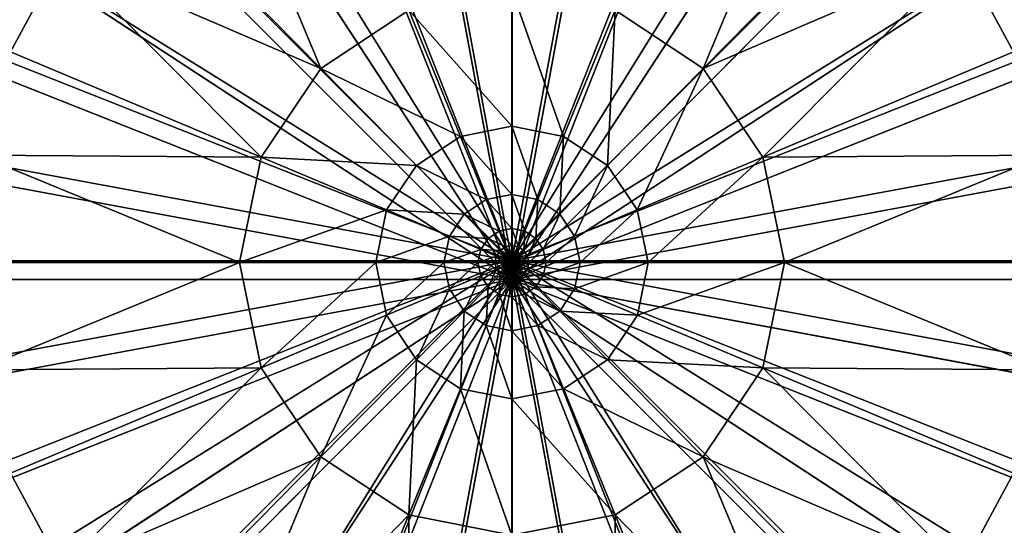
# Model space of a CAD drawing. Header units: metres. Extents: x -904 to 0, y -908 to 0.
# Tile 13 of 127: x -474 to -430, y -781 to -758. Entities that reach past the tile are written whole.
import ezdxf

# ---------------------------------------------------------------- set-up
doc = ezdxf.new("R2010")
doc.units = ezdxf.units.M

msp = doc.modelspace()

# ---------------------------------------------------------------- linework, layer by layer
at = {"layer": 'None012311'}
for points in [[(-461.062958, -720.249146, 91.044128), (-452.00235, -719.418091, 91.065895), (-452.00235, -769.192566, 89.738754)], [(-452.00235, -719.418091, 91.065895), (-442.941711, -720.249146, 91.044128), (-452.00235, -769.192566, 89.738754)], [(-470.33017, -722.91272, 90.97438), (-461.062958, -720.249146, 91.044128), (-452.00235, -769.192566, 89.738754)], [(-442.941711, -720.249146, 91.044128), (-433.6745, -722.91272, 90.97438), (-452.00235, -769.192566, 89.738754)], [(-478.276703, -726.912109, 90.869652), (-470.33017, -722.91272, 90.97438), (-452.00235, -769.192566, 89.738754)], [(-433.6745, -722.91272, 90.97438), (-425.727966, -726.912109, 90.869652), (-452.00235, -769.192566, 89.738754)], [(-487.210724, -733.996887, 90.684135), (-478.276703, -726.912109, 90.869652), (-452.00235, -769.192566, 89.738754)], [(-425.727966, -726.912109, 90.869652), (-416.793945, -733.996887, 90.684135), (-452.00235, -769.192566, 89.738754)], [(-494.297943, -742.927856, 90.450272), (-487.210724, -733.996887, 90.684135), (-452.00235, -769.192566, 89.738754)], [(-416.793945, -733.996887, 90.684135), (-409.706726, -742.927856, 90.450272), (-452.00235, -769.192566, 89.738754)], [(-474.538147, -759.808167, 92.9972), (-472.238434, -755.539246, 93.108986), (-492.730652, -742.059814, 93.47364)], [(-429.466522, -759.808167, 92.9972), (-411.274048, -742.059814, 93.47364), (-431.766235, -755.539246, 93.108986)], [(-498.298676, -750.871643, 90.242249), (-494.297943, -742.927856, 90.450272), (-452.00235, -769.192566, 89.738754)], [(-409.706726, -742.927856, 90.450272), (-405.705994, -750.871643, 90.242249), (-452.00235, -769.192566, 89.738754)], [(-465.492737, -748.823547, 93.284843), (-469.18811, -751.824097, 93.206276), (-460.594727, -760.548096, 92.971985)], [(-460.594727, -760.548096, 92.971985), (-456.644043, -757.943176, 93.040199), (-465.492737, -748.823547, 93.284843)], [(-447.360626, -757.943176, 93.040199), (-443.409943, -760.548096, 92.971985), (-438.511932, -748.823547, 93.284843)], [(-438.511932, -748.823547, 93.284843), (-443.409943, -760.548096, 92.971985), (-434.816559, -751.824097, 93.206276)], [(-500.963196, -760.135681, 89.999664), (-498.298676, -750.871643, 90.242249), (-452.00235, -769.192566, 89.738754)], [(-405.705994, -750.871643, 90.242249), (-403.041473, -760.135681, 89.999664), (-452.00235, -769.192566, 89.738754)], [(-469.18811, -751.824097, 93.206276), (-472.238434, -755.539246, 93.108986), (-460.594727, -760.548096, 92.971985)], [(-434.816559, -751.824097, 93.206276), (-443.409943, -760.548096, 92.971985), (-431.766235, -755.539246, 93.108986)], [(-463.269592, -764.539917, 92.867455), (-472.238434, -755.539246, 93.108986), (-474.538147, -759.808167, 92.9972)], [(-460.594727, -760.548096, 92.971985), (-472.238434, -755.539246, 93.108986), (-463.269592, -764.539917, 92.867455)], [(-443.409943, -760.548096, 92.971985), (-440.735077, -764.539917, 92.867455), (-431.766235, -755.539246, 93.108986)], [(-431.766235, -755.539246, 93.108986), (-440.735077, -764.539917, 92.867455), (-429.466522, -759.808167, 92.9972)], [(-452.00235, -763.151062, 92.900902), (-452.00235, -757.029541, 93.064125), (-456.644043, -757.943176, 93.040199)], [(-449.681763, -763.607788, 92.888947), (-452.00235, -757.029541, 93.064125), (-452.00235, -763.151062, 92.900902)], [(-447.360626, -757.943176, 93.040199), (-452.00235, -757.029541, 93.064125), (-449.681763, -763.607788, 92.888947)], [(-454.322937, -763.607788, 92.888947), (-456.644043, -757.943176, 93.040199), (-460.594727, -760.548096, 92.971985)], [(-454.322937, -763.607788, 92.888947), (-452.00235, -763.151062, 92.900902), (-456.644043, -757.943176, 93.040199)], [(-447.360626, -757.943176, 93.040199), (-449.681763, -763.607788, 92.888947), (-447.706635, -764.910095, 92.854843)], [(-443.409943, -760.548096, 92.971985), (-447.360626, -757.943176, 93.040199), (-447.706635, -764.910095, 92.854843)], [(-475.989716, -764.44635, 92.875748), (-463.269592, -764.539917, 92.867455), (-474.538147, -759.808167, 92.9972)], [(-440.735077, -764.539917, 92.867455), (-428.014954, -764.44635, 92.875748), (-429.466522, -759.808167, 92.9972)], [(-501.794525, -769.193176, 89.762482), (-500.963196, -760.135681, 89.999664), (-452.00235, -769.192566, 89.738754)], [(-403.041473, -760.135681, 89.999664), (-402.210175, -769.193176, 89.762482), (-452.00235, -769.192566, 89.738754)], [(-460.594727, -760.548096, 92.971985), (-463.269592, -764.539917, 92.867455), (-456.298035, -764.910095, 92.854843)], [(-456.298035, -764.910095, 92.854843), (-454.322937, -763.607788, 92.888947), (-460.594727, -760.548096, 92.971985)], [(-443.409943, -760.548096, 92.971985), (-447.706635, -764.910095, 92.854843), (-446.369385, -766.905762, 92.802582)], [(-440.735077, -764.539917, 92.867455), (-443.409943, -760.548096, 92.971985), (-446.369385, -766.905762, 92.802582)], [(-452.00235, -766.211792, 92.819298), (-452.00235, -763.151062, 92.900902), (-454.322937, -763.607788, 92.888947)], [(-450.842316, -766.440125, 92.813316), (-449.681763, -763.607788, 92.888947), (-452.00235, -763.151062, 92.900902)], [(-452.00235, -763.151062, 92.900902), (-452.00235, -766.211792, 92.819298), (-450.842316, -766.440125, 92.813316)], [(-453.162354, -766.440125, 92.813316), (-454.322937, -763.607788, 92.888947), (-456.298035, -764.910095, 92.854843)], [(-453.162354, -766.440125, 92.813316), (-452.00235, -766.211792, 92.819298), (-454.322937, -763.607788, 92.888947)], [(-449.855011, -767.091125, 92.796272), (-449.681763, -763.607788, 92.888947), (-450.842316, -766.440125, 92.813316)], [(-449.681763, -763.607788, 92.888947), (-449.855011, -767.091125, 92.796272), (-447.706635, -764.910095, 92.854843)], [(-476.495544, -769.269226, 92.749458), (-464.24823, -769.270142, 92.743591), (-475.989716, -764.44635, 92.875748)], [(-464.24823, -769.270142, 92.743591), (-463.269592, -764.539917, 92.867455), (-475.989716, -764.44635, 92.875748)], [(-457.635315, -766.905762, 92.802582), (-463.269592, -764.539917, 92.867455), (-464.24823, -769.270142, 92.743591)], [(-456.298035, -764.910095, 92.854843), (-463.269592, -764.539917, 92.867455), (-457.635315, -766.905762, 92.802582)], [(-440.735077, -764.539917, 92.867455), (-446.369385, -766.905762, 92.802582), (-445.880096, -769.27063, 92.740662)], [(-439.756439, -769.270142, 92.743591), (-440.735077, -764.539917, 92.867455), (-445.880096, -769.27063, 92.740662)], [(-428.014954, -764.44635, 92.875748), (-440.735077, -764.539917, 92.867455), (-439.756439, -769.270142, 92.743591)], [(-427.509125, -769.269226, 92.749458), (-428.014954, -764.44635, 92.875748), (-439.756439, -769.270142, 92.743591)], [(-454.149689, -767.091125, 92.796272), (-456.298035, -764.910095, 92.854843), (-457.635315, -766.905762, 92.802582)], [(-454.149689, -767.091125, 92.796272), (-453.162354, -766.440125, 92.813316), (-456.298035, -764.910095, 92.854843)], [(-447.706635, -764.910095, 92.854843), (-449.855011, -767.091125, 92.796272), (-449.186523, -768.088745, 92.770149)], [(-447.706635, -764.910095, 92.854843), (-449.186523, -768.088745, 92.770149), (-446.369385, -766.905762, 92.802582)], [(-452.582092, -767.856262, 92.775505), (-453.162354, -766.440125, 92.813316), (-454.149689, -767.091125, 92.796272)], [(-452.00235, -767.742188, 92.778496), (-452.00235, -766.211792, 92.819298), (-453.162354, -766.440125, 92.813316)], [(-452.582092, -767.856262, 92.775505), (-452.00235, -767.742188, 92.778496), (-453.162354, -766.440125, 92.813316)], [(-452.00235, -766.211792, 92.819298), (-451.422607, -767.856262, 92.775505), (-450.842316, -766.440125, 92.813316)], [(-452.00235, -766.211792, 92.819298), (-452.00235, -767.742188, 92.778496), (-451.422607, -767.856262, 92.775505)], [(-450.842316, -766.440125, 92.813316), (-451.422607, -767.856262, 92.775505), (-450.929169, -768.181641, 92.766983)], [(-450.929169, -768.181641, 92.766983), (-449.855011, -767.091125, 92.796272), (-450.842316, -766.440125, 92.813316)], [(-464.24823, -769.270142, 92.743591), (-458.124573, -769.27063, 92.740662), (-457.635315, -766.905762, 92.802582)], [(-458.124573, -769.27063, 92.740662), (-454.818176, -768.088745, 92.770149), (-457.635315, -766.905762, 92.802582)], [(-457.635315, -766.905762, 92.802582), (-454.818176, -768.088745, 92.770149), (-454.149689, -767.091125, 92.796272)], [(-454.818176, -768.088745, 92.770149), (-453.0755, -768.181641, 92.766983), (-454.149689, -767.091125, 92.796272)], [(-453.0755, -768.181641, 92.766983), (-452.582092, -767.856262, 92.775505), (-454.149689, -767.091125, 92.796272)], [(-450.595093, -768.680176, 92.753929), (-449.855011, -767.091125, 92.796272), (-450.929169, -768.181641, 92.766983)], [(-449.855011, -767.091125, 92.796272), (-450.595093, -768.680176, 92.753929), (-449.186523, -768.088745, 92.770149)], [(-446.369385, -766.905762, 92.802582), (-449.186523, -768.088745, 92.770149), (-448.941956, -769.270874, 92.739189)], [(-445.880096, -769.27063, 92.740662), (-446.369385, -766.905762, 92.802582), (-448.941956, -769.270874, 92.739189)], [(-452.00235, -768.507385, 92.758087), (-452.00235, -767.742188, 92.778496), (-452.582092, -767.856262, 92.775505)], [(-452.00235, -767.742188, 92.778496), (-451.712738, -768.564331, 92.756599), (-451.422607, -767.856262, 92.775505)], [(-452.00235, -767.742188, 92.778496), (-452.00235, -768.507385, 92.758087), (-451.712738, -768.564331, 92.756599)], [(-458.124573, -769.27063, 92.740662), (-455.062744, -769.270874, 92.739189), (-454.818176, -768.088745, 92.770149)], [(-455.062744, -769.270874, 92.739189), (-453.409607, -768.680176, 92.753929), (-454.818176, -768.088745, 92.770149)], [(-454.818176, -768.088745, 92.770149), (-453.409607, -768.680176, 92.753929), (-453.0755, -768.181641, 92.766983)], [(-453.409607, -768.680176, 92.753929), (-452.538422, -768.726868, 92.752342), (-453.0755, -768.181641, 92.766983)], [(-452.291931, -768.564331, 92.756599), (-452.582092, -767.856262, 92.775505), (-453.0755, -768.181641, 92.766983)], [(-452.538422, -768.726868, 92.752342), (-452.291931, -768.564331, 92.756599), (-453.0755, -768.181641, 92.766983)], [(-452.291931, -768.564331, 92.756599), (-452.00235, -768.507385, 92.758087), (-452.582092, -767.856262, 92.775505)], [(-451.422607, -767.856262, 92.775505), (-451.712738, -768.564331, 92.756599), (-451.466248, -768.726868, 92.752342)], [(-451.422607, -767.856262, 92.775505), (-451.466248, -768.726868, 92.752342), (-450.929169, -768.181641, 92.766983)], [(-450.929169, -768.181641, 92.766983), (-451.466248, -768.726868, 92.752342), (-451.299377, -768.975952, 92.745819)], [(-451.299377, -768.975952, 92.745819), (-450.595093, -768.680176, 92.753929), (-450.929169, -768.181641, 92.766983)], [(-449.186523, -768.088745, 92.770149), (-450.595093, -768.680176, 92.753929), (-450.47287, -769.270996, 92.738457)], [(-449.186523, -768.088745, 92.770149), (-450.47287, -769.270996, 92.738457), (-448.941956, -769.270874, 92.739189)], [(-452.146881, -768.918396, 92.747147), (-452.291931, -768.564331, 92.756599), (-452.538422, -768.726868, 92.752342)], [(-452.00235, -768.889954, 92.747887), (-452.00235, -768.507385, 92.758087), (-452.291931, -768.564331, 92.756599)], [(-452.146881, -768.918396, 92.747147), (-452.00235, -768.889954, 92.747887), (-452.291931, -768.564331, 92.756599)], [(-452.00235, -768.507385, 92.758087), (-451.857819, -768.918396, 92.747147), (-451.712738, -768.564331, 92.756599)], [(-452.00235, -768.507385, 92.758087), (-452.00235, -768.889954, 92.747887), (-451.857819, -768.918396, 92.747147)], [(-451.712738, -768.564331, 92.756599), (-451.857819, -768.918396, 92.747147), (-451.734802, -768.999512, 92.745018)], [(-451.712738, -768.564331, 92.756599), (-451.734802, -768.999512, 92.745018), (-451.466248, -768.726868, 92.752342)], [(-455.062744, -769.270874, 92.739189), (-453.53183, -769.270996, 92.738457), (-453.409607, -768.680176, 92.753929)], [(-453.53183, -769.270996, 92.738457), (-452.705322, -768.975952, 92.745819), (-453.409607, -768.680176, 92.753929)], [(-453.53183, -769.270996, 92.738457), (-452.766357, -769.271057, 92.738091), (-452.705322, -768.975952, 92.745819)], [(-453.409607, -768.680176, 92.753929), (-452.705322, -768.975952, 92.745819), (-452.538422, -768.726868, 92.752342)], [(-452.766357, -769.271057, 92.738091), (-452.35318, -769.123779, 92.741768), (-452.705322, -768.975952, 92.745819)], [(-452.705322, -768.975952, 92.745819), (-452.269867, -768.999512, 92.745018), (-452.538422, -768.726868, 92.752342)], [(-452.705322, -768.975952, 92.745819), (-452.35318, -769.123779, 92.741768), (-452.269867, -768.999512, 92.745018)], [(-452.269867, -768.999512, 92.745018), (-452.146881, -768.918396, 92.747147), (-452.538422, -768.726868, 92.752342)], [(-452.35318, -769.123779, 92.741768), (-452.13562, -769.135803, 92.741356), (-452.269867, -768.999512, 92.745018)], [(-452.074341, -769.095398, 92.742416), (-452.146881, -768.918396, 92.747147), (-452.269867, -768.999512, 92.745018)], [(-452.13562, -769.135803, 92.741356), (-452.074341, -769.095398, 92.742416), (-452.269867, -768.999512, 92.745018)], [(-452.00235, -769.081238, 92.74279), (-452.00235, -768.889954, 92.747887), (-452.146881, -768.918396, 92.747147)], [(-452.074341, -769.095398, 92.742416), (-452.00235, -769.081238, 92.74279), (-452.146881, -768.918396, 92.747147)], [(-452.038055, -769.183899, 92.740051), (-452.074341, -769.095398, 92.742416), (-452.13562, -769.135803, 92.741356)], [(-452.00235, -769.269653, 92.737762), (-452.00235, -769.081238, 92.74279), (-452.074341, -769.095398, 92.742416)], [(-452.038055, -769.183899, 92.740051), (-452.00235, -769.269653, 92.737762), (-452.074341, -769.095398, 92.742416)], [(-452.00235, -768.889954, 92.747887), (-451.930359, -769.095398, 92.742416), (-451.857819, -768.918396, 92.747147)], [(-452.00235, -768.889954, 92.747887), (-452.00235, -769.081238, 92.74279), (-451.930359, -769.095398, 92.742416)], [(-452.00235, -769.081238, 92.74279), (-451.915619, -769.307495, 92.736816), (-451.930359, -769.095398, 92.742416)], [(-452.00235, -769.081238, 92.74279), (-452.00235, -769.269653, 92.737762), (-451.915619, -769.307495, 92.736816)], [(-451.857819, -768.918396, 92.747147), (-451.930359, -769.095398, 92.742416), (-451.86908, -769.135803, 92.741356)], [(-451.930359, -769.095398, 92.742416), (-451.915619, -769.307495, 92.736816), (-451.86908, -769.135803, 92.741356)], [(-451.857819, -768.918396, 92.747147), (-451.86908, -769.135803, 92.741356), (-451.734802, -768.999512, 92.745018)], [(-451.734802, -768.999512, 92.745018), (-451.86908, -769.135803, 92.741356), (-451.827576, -769.197754, 92.739738)], [(-451.734802, -768.999512, 92.745018), (-451.827576, -769.197754, 92.739738), (-451.65152, -769.123779, 92.741768)], [(-451.466248, -768.726868, 92.752342), (-451.734802, -768.999512, 92.745018), (-451.65152, -769.123779, 92.741768)], [(-451.466248, -768.726868, 92.752342), (-451.65152, -769.123779, 92.741768), (-451.299377, -768.975952, 92.745819)], [(-451.299377, -768.975952, 92.745819), (-451.65152, -769.123779, 92.741768), (-451.621033, -769.271057, 92.737907)], [(-451.621033, -769.271057, 92.737907), (-451.238312, -769.271057, 92.738091), (-451.299377, -768.975952, 92.745819)], [(-451.238312, -769.271057, 92.738091), (-450.595093, -768.680176, 92.753929), (-451.299377, -768.975952, 92.745819)], [(-450.595093, -768.680176, 92.753929), (-451.238312, -769.271057, 92.738091), (-450.47287, -769.270996, 92.738457)], [(-500.963196, -778.250732, 89.525307), (-501.794525, -769.193176, 89.762482), (-452.00235, -769.192566, 89.738754)], [(-498.298676, -787.514771, 89.282715), (-500.963196, -778.250732, 89.525307), (-452.00235, -769.192566, 89.738754)], [(-494.297943, -795.458557, 89.074699), (-498.298676, -787.514771, 89.282715), (-452.00235, -769.192566, 89.738754)], [(-487.210724, -804.389526, 88.840836), (-494.297943, -795.458557, 89.074699), (-452.00235, -769.192566, 89.738754)], [(-478.276703, -811.474304, 88.655312), (-487.210724, -804.389526, 88.840836), (-452.00235, -769.192566, 89.738754)], [(-470.33017, -815.473694, 88.550591), (-478.276703, -811.474304, 88.655312), (-452.00235, -769.192566, 89.738754)], [(-464.24823, -769.270142, 92.743591), (-476.495544, -769.269226, 92.749458), (-475.990601, -774.092102, 92.623169)], [(-463.270447, -774.000549, 92.61972), (-464.24823, -769.270142, 92.743591), (-475.990601, -774.092102, 92.623169)], [(-461.062958, -818.137268, 88.480843), (-470.33017, -815.473694, 88.550591), (-452.00235, -769.192566, 89.738754)], [(-458.124573, -769.27063, 92.740662), (-464.24823, -769.270142, 92.743591), (-463.270447, -774.000549, 92.61972)], [(-457.635742, -771.635559, 92.678734), (-458.124573, -769.27063, 92.740662), (-463.270447, -774.000549, 92.61972)], [(-452.00235, -818.968323, 88.459076), (-461.062958, -818.137268, 88.480843), (-452.00235, -769.192566, 89.738754)], [(-455.062744, -769.270874, 92.739189), (-458.124573, -769.27063, 92.740662), (-457.635742, -771.635559, 92.678734)], [(-454.81839, -770.453064, 92.708237), (-455.062744, -769.270874, 92.739189), (-457.635742, -771.635559, 92.678734)], [(-453.53183, -769.270996, 92.738457), (-455.062744, -769.270874, 92.739189), (-454.81839, -770.453064, 92.708237)], [(-453.409698, -769.861816, 92.722984), (-453.53183, -769.270996, 92.738457), (-454.81839, -770.453064, 92.708237)], [(-452.766357, -769.271057, 92.738091), (-453.53183, -769.270996, 92.738457), (-453.409698, -769.861816, 92.722984)], [(-452.705353, -769.566162, 92.730362), (-452.766357, -769.271057, 92.738091), (-453.409698, -769.861816, 92.722984)], [(-452.766357, -769.271057, 92.738091), (-452.383636, -769.271057, 92.737907), (-452.35318, -769.123779, 92.741768)], [(-452.383636, -769.271057, 92.737907), (-452.766357, -769.271057, 92.738091), (-452.705353, -769.566162, 92.730362)], [(-452.35318, -769.418396, 92.734055), (-452.383636, -769.271057, 92.737907), (-452.705353, -769.566162, 92.730362)], [(-452.35318, -769.418396, 92.734055), (-452.705353, -769.566162, 92.730362), (-452.538513, -769.815247, 92.723839)], [(-452.35318, -769.418396, 92.734055), (-452.538513, -769.815247, 92.723839), (-452.269928, -769.542664, 92.730797)], [(-452.538513, -769.815247, 92.723839), (-452.292053, -769.977844, 92.719582), (-452.269928, -769.542664, 92.730797)], [(-452.383636, -769.271057, 92.737907), (-452.177094, -769.197754, 92.739738), (-452.35318, -769.123779, 92.741768)], [(-452.383636, -769.271057, 92.737907), (-452.192261, -769.271118, 92.737816), (-452.177094, -769.197754, 92.739738)], [(-452.192261, -769.271118, 92.737816), (-452.383636, -769.271057, 92.737907), (-452.35318, -769.418396, 92.734055)], [(-452.35318, -769.123779, 92.741768), (-452.177094, -769.197754, 92.739738), (-452.13562, -769.135803, 92.741356)], [(-452.177124, -769.344482, 92.735893), (-452.192261, -769.271118, 92.737816), (-452.35318, -769.418396, 92.734055)], [(-452.177124, -769.344482, 92.735893), (-452.35318, -769.418396, 92.734055), (-452.269928, -769.542664, 92.730797)], [(-452.292053, -769.977844, 92.719582), (-452.146942, -769.62384, 92.728676), (-452.269928, -769.542664, 92.730797)], [(-452.269928, -769.542664, 92.730797), (-452.13562, -769.406372, 92.734276), (-452.177124, -769.344482, 92.735893)], [(-452.269928, -769.542664, 92.730797), (-452.146942, -769.62384, 92.728676), (-452.13562, -769.406372, 92.734276)], [(-452.192261, -769.271118, 92.737816), (-452.08905, -769.23468, 92.738724), (-452.177094, -769.197754, 92.739738)], [(-452.08905, -769.23468, 92.738724), (-452.192261, -769.271118, 92.737816), (-452.177124, -769.344482, 92.735893)], [(-452.13562, -769.406372, 92.734276), (-452.08905, -769.23468, 92.738724), (-452.177124, -769.344482, 92.735893)], [(-452.177094, -769.197754, 92.739738), (-452.068481, -769.203979, 92.739532), (-452.13562, -769.135803, 92.741356)], [(-452.177094, -769.197754, 92.739738), (-452.08905, -769.23468, 92.738724), (-452.068481, -769.203979, 92.739532)], [(-452.146942, -769.62384, 92.728676), (-452.074371, -769.446777, 92.733215), (-452.13562, -769.406372, 92.734276)], [(-452.146942, -769.62384, 92.728676), (-452.00235, -769.652283, 92.727928), (-452.074371, -769.446777, 92.733215)], [(-452.068481, -769.203979, 92.739532), (-452.038055, -769.183899, 92.740051), (-452.13562, -769.135803, 92.741356)], [(-452.074371, -769.446777, 92.733215), (-452.08905, -769.23468, 92.738724), (-452.13562, -769.406372, 92.734276)], [(-452.08905, -769.23468, 92.738724), (-452.00235, -769.269653, 92.737762), (-452.068481, -769.203979, 92.739532)], [(-452.074371, -769.446777, 92.733215), (-452.00235, -769.460999, 92.732841), (-452.08905, -769.23468, 92.738724)], [(-452.00235, -769.460999, 92.732841), (-452.00235, -769.269653, 92.737762), (-452.08905, -769.23468, 92.738724)], [(-452.00235, -769.652283, 92.727928), (-452.00235, -769.460999, 92.732841), (-452.074371, -769.446777, 92.733215)], [(-452.00235, -769.269653, 92.737762), (-452.038055, -769.183899, 92.740051), (-452.068481, -769.203979, 92.739532)], [(-402.210175, -769.193176, 89.762482), (-403.041473, -778.250732, 89.525307), (-452.00235, -769.192566, 89.738754)], [(-403.041473, -778.250732, 89.525307), (-405.705994, -787.514771, 89.282715), (-452.00235, -769.192566, 89.738754)], [(-405.705994, -787.514771, 89.282715), (-409.706726, -795.458557, 89.074699), (-452.00235, -769.192566, 89.738754)], [(-409.706726, -795.458557, 89.074699), (-416.793945, -804.389526, 88.840836), (-452.00235, -769.192566, 89.738754)], [(-416.793945, -804.389526, 88.840836), (-425.727966, -811.474304, 88.655312), (-452.00235, -769.192566, 89.738754)], [(-425.727966, -811.474304, 88.655312), (-433.6745, -815.473694, 88.550591), (-452.00235, -769.192566, 89.738754)], [(-433.6745, -815.473694, 88.550591), (-442.941711, -818.137268, 88.480843), (-452.00235, -769.192566, 89.738754)], [(-442.941711, -818.137268, 88.480843), (-452.00235, -818.968323, 88.459076), (-452.00235, -769.192566, 89.738754)], [(-452.00235, -769.460999, 92.732841), (-451.930328, -769.446777, 92.733215), (-452.00235, -769.269653, 92.737762)], [(-451.930328, -769.446777, 92.733215), (-451.966614, -769.358276, 92.735489), (-452.00235, -769.269653, 92.737762)], [(-452.00235, -769.269653, 92.737762), (-451.966614, -769.358276, 92.735489), (-451.936188, -769.338257, 92.736015)], [(-451.915619, -769.307495, 92.736816), (-452.00235, -769.269653, 92.737762), (-451.936188, -769.338257, 92.736015)], [(-451.857758, -769.62384, 92.728676), (-451.930328, -769.446777, 92.733215), (-452.00235, -769.460999, 92.732841)], [(-452.00235, -769.652283, 92.727928), (-451.857758, -769.62384, 92.728676), (-452.00235, -769.460999, 92.732841)], [(-451.966614, -769.358276, 92.735489), (-451.869049, -769.406372, 92.734276), (-451.936188, -769.338257, 92.736015)], [(-451.869049, -769.406372, 92.734276), (-451.966614, -769.358276, 92.735489), (-451.930328, -769.446777, 92.733215)], [(-451.827576, -769.344482, 92.735893), (-451.915619, -769.307495, 92.736816), (-451.936188, -769.338257, 92.736015)], [(-451.936188, -769.338257, 92.736015), (-451.869049, -769.406372, 92.734276), (-451.827576, -769.344482, 92.735893)], [(-451.734741, -769.542664, 92.730797), (-451.869049, -769.406372, 92.734276), (-451.930328, -769.446777, 92.733215)], [(-451.734741, -769.542664, 92.730797), (-451.930328, -769.446777, 92.733215), (-451.857758, -769.62384, 92.728676)], [(-451.86908, -769.135803, 92.741356), (-451.915619, -769.307495, 92.736816), (-451.827576, -769.197754, 92.739738)], [(-451.827576, -769.197754, 92.739738), (-451.915619, -769.307495, 92.736816), (-451.812408, -769.271118, 92.737816)], [(-451.812408, -769.271118, 92.737816), (-451.915619, -769.307495, 92.736816), (-451.827576, -769.344482, 92.735893)], [(-451.869049, -769.406372, 92.734276), (-451.651489, -769.418396, 92.734055), (-451.827576, -769.344482, 92.735893)], [(-451.651489, -769.418396, 92.734055), (-451.869049, -769.406372, 92.734276), (-451.734741, -769.542664, 92.730797)], [(-451.466156, -769.815247, 92.723839), (-451.734741, -769.542664, 92.730797), (-451.857758, -769.62384, 92.728676)], [(-451.65152, -769.123779, 92.741768), (-451.827576, -769.197754, 92.739738), (-451.812408, -769.271118, 92.737816)], [(-451.827576, -769.344482, 92.735893), (-451.651489, -769.418396, 92.734055), (-451.621033, -769.271057, 92.737907)], [(-451.621033, -769.271057, 92.737907), (-451.812408, -769.271118, 92.737816), (-451.827576, -769.344482, 92.735893)], [(-451.65152, -769.123779, 92.741768), (-451.812408, -769.271118, 92.737816), (-451.621033, -769.271057, 92.737907)], [(-451.299316, -769.566162, 92.730362), (-451.651489, -769.418396, 92.734055), (-451.734741, -769.542664, 92.730797)], [(-451.299316, -769.566162, 92.730362), (-451.734741, -769.542664, 92.730797), (-451.466156, -769.815247, 92.723839)], [(-451.651489, -769.418396, 92.734055), (-451.238312, -769.271057, 92.738091), (-451.621033, -769.271057, 92.737907)], [(-451.238312, -769.271057, 92.738091), (-451.651489, -769.418396, 92.734055), (-451.299316, -769.566162, 92.730362)], [(-450.47287, -769.270996, 92.738457), (-451.238312, -769.271057, 92.738091), (-451.299316, -769.566162, 92.730362)], [(-450.47287, -769.270996, 92.738457), (-451.299316, -769.566162, 92.730362), (-450.594971, -769.861816, 92.722984)], [(-448.941956, -769.270874, 92.739189), (-450.47287, -769.270996, 92.738457), (-450.594971, -769.861816, 92.722984)], [(-448.941956, -769.270874, 92.739189), (-450.594971, -769.861816, 92.722984), (-449.18631, -770.453064, 92.708237)], [(-445.880096, -769.27063, 92.740662), (-449.18631, -770.453064, 92.708237), (-446.368958, -771.635559, 92.678734)], [(-445.880096, -769.27063, 92.740662), (-448.941956, -769.270874, 92.739189), (-449.18631, -770.453064, 92.708237)], [(-439.756439, -769.270142, 92.743591), (-445.880096, -769.27063, 92.740662), (-446.368958, -771.635559, 92.678734)], [(-440.734222, -774.000549, 92.61972), (-439.756439, -769.270142, 92.743591), (-446.368958, -771.635559, 92.678734)], [(-439.756439, -769.270142, 92.743591), (-440.734222, -774.000549, 92.61972), (-428.014099, -774.092102, 92.623169)], [(-427.509125, -769.269226, 92.749458), (-439.756439, -769.270142, 92.743591), (-428.014099, -774.092102, 92.623169)], [(-453.409698, -769.861816, 92.722984), (-454.81839, -770.453064, 92.708237), (-454.150085, -771.450806, 92.682106)], [(-453.409698, -769.861816, 92.722984), (-454.150085, -771.450806, 92.682106), (-453.075714, -770.360413, 92.70993)], [(-452.705353, -769.566162, 92.730362), (-453.409698, -769.861816, 92.722984), (-453.075714, -770.360413, 92.70993)], [(-452.705353, -769.566162, 92.730362), (-453.075714, -770.360413, 92.70993), (-452.538513, -769.815247, 92.723839)], [(-453.075714, -770.360413, 92.70993), (-452.582336, -770.685852, 92.701408), (-452.538513, -769.815247, 92.723839)], [(-452.582336, -770.685852, 92.701408), (-452.292053, -769.977844, 92.719582), (-452.538513, -769.815247, 92.723839)], [(-452.582336, -770.685852, 92.701408), (-452.00235, -770.80011, 92.698418), (-452.292053, -769.977844, 92.719582)], [(-452.292053, -769.977844, 92.719582), (-452.00235, -770.034912, 92.718094), (-452.146942, -769.62384, 92.728676)], [(-452.00235, -770.80011, 92.698418), (-452.00235, -770.034912, 92.718094), (-452.292053, -769.977844, 92.719582)], [(-452.00235, -770.034912, 92.718094), (-452.00235, -769.652283, 92.727928), (-452.146942, -769.62384, 92.728676)], [(-451.712616, -769.977844, 92.719582), (-451.857758, -769.62384, 92.728676), (-452.00235, -769.652283, 92.727928)], [(-452.00235, -770.034912, 92.718094), (-451.712616, -769.977844, 92.719582), (-452.00235, -769.652283, 92.727928)], [(-451.422333, -770.685852, 92.701408), (-451.712616, -769.977844, 92.719582), (-452.00235, -770.034912, 92.718094)], [(-451.466156, -769.815247, 92.723839), (-451.857758, -769.62384, 92.728676), (-451.712616, -769.977844, 92.719582)], [(-450.928986, -770.360413, 92.70993), (-451.466156, -769.815247, 92.723839), (-451.712616, -769.977844, 92.719582)], [(-450.928986, -770.360413, 92.70993), (-451.712616, -769.977844, 92.719582), (-451.422333, -770.685852, 92.701408)], [(-450.594971, -769.861816, 92.722984), (-451.299316, -769.566162, 92.730362), (-451.466156, -769.815247, 92.723839)], [(-450.594971, -769.861816, 92.722984), (-451.466156, -769.815247, 92.723839), (-450.928986, -770.360413, 92.70993)], [(-449.18631, -770.453064, 92.708237), (-450.594971, -769.861816, 92.722984), (-450.928986, -770.360413, 92.70993)], [(-454.150085, -771.450806, 92.682106), (-453.162872, -772.10199, 92.665054), (-453.075714, -770.360413, 92.70993)], [(-453.162872, -772.10199, 92.665054), (-452.582336, -770.685852, 92.701408), (-453.075714, -770.360413, 92.70993)], [(-452.00235, -770.80011, 92.698418), (-451.422333, -770.685852, 92.701408), (-452.00235, -770.034912, 92.718094)], [(-449.854614, -771.450806, 92.682106), (-450.928986, -770.360413, 92.70993), (-451.422333, -770.685852, 92.701408)], [(-449.18631, -770.453064, 92.708237), (-450.928986, -770.360413, 92.70993), (-449.854614, -771.450806, 92.682106)], [(-454.81839, -770.453064, 92.708237), (-457.635742, -771.635559, 92.678734), (-456.298828, -773.63147, 92.626465)], [(-454.81839, -770.453064, 92.708237), (-456.298828, -773.63147, 92.626465), (-454.150085, -771.450806, 92.682106)], [(-453.162872, -772.10199, 92.665054), (-452.00235, -772.330505, 92.659073), (-452.582336, -770.685852, 92.701408)], [(-452.00235, -772.330505, 92.659073), (-452.00235, -770.80011, 92.698418), (-452.582336, -770.685852, 92.701408)], [(-450.841797, -772.10199, 92.665054), (-451.422333, -770.685852, 92.701408), (-452.00235, -770.80011, 92.698418)], [(-452.00235, -772.330505, 92.659073), (-450.841797, -772.10199, 92.665054), (-452.00235, -770.80011, 92.698418)], [(-449.854614, -771.450806, 92.682106), (-451.422333, -770.685852, 92.701408), (-450.841797, -772.10199, 92.665054)], [(-446.368958, -771.635559, 92.678734), (-449.18631, -770.453064, 92.708237), (-449.854614, -771.450806, 92.682106)], [(-463.270447, -774.000549, 92.61972), (-460.596313, -777.992859, 92.515182), (-457.635742, -771.635559, 92.678734)], [(-457.635742, -771.635559, 92.678734), (-460.596313, -777.992859, 92.515182), (-456.298828, -773.63147, 92.626465)], [(-456.298828, -773.63147, 92.626465), (-454.323944, -774.934143, 92.592354), (-454.150085, -771.450806, 92.682106)], [(-454.323944, -774.934143, 92.592354), (-453.162872, -772.10199, 92.665054), (-454.150085, -771.450806, 92.682106)], [(-447.705872, -773.63147, 92.626465), (-449.854614, -771.450806, 92.682106), (-450.841797, -772.10199, 92.665054)], [(-446.368958, -771.635559, 92.678734), (-449.854614, -771.450806, 92.682106), (-447.705872, -773.63147, 92.626465)], [(-440.734222, -774.000549, 92.61972), (-446.368958, -771.635559, 92.678734), (-447.705872, -773.63147, 92.626465)], [(-454.323944, -774.934143, 92.592354), (-452.00235, -775.391296, 92.580383), (-453.162872, -772.10199, 92.665054)], [(-452.00235, -775.391296, 92.580383), (-452.00235, -772.330505, 92.659073), (-453.162872, -772.10199, 92.665054)], [(-449.680725, -774.934143, 92.592354), (-450.841797, -772.10199, 92.665054), (-452.00235, -772.330505, 92.659073)], [(-450.841797, -772.10199, 92.665054), (-449.680725, -774.934143, 92.592354), (-447.705872, -773.63147, 92.626465)], [(-452.00235, -775.391296, 92.580383), (-449.680725, -774.934143, 92.592354), (-452.00235, -772.330505, 92.659073)], [(-460.596313, -777.992859, 92.515182), (-456.646088, -780.598511, 92.446945), (-456.298828, -773.63147, 92.626465)], [(-456.646088, -780.598511, 92.446945), (-454.323944, -774.934143, 92.592354), (-456.298828, -773.63147, 92.626465)], [(-449.680725, -774.934143, 92.592354), (-443.408386, -777.992859, 92.515182), (-447.705872, -773.63147, 92.626465)], [(-447.705872, -773.63147, 92.626465), (-443.408386, -777.992859, 92.515182), (-440.734222, -774.000549, 92.61972)], [(-463.270447, -774.000549, 92.61972), (-475.990601, -774.092102, 92.623169), (-474.539886, -778.730591, 92.501701)], [(-472.240936, -782.999939, 92.389908), (-463.270447, -774.000549, 92.61972), (-474.539886, -778.730591, 92.501701)], [(-460.596313, -777.992859, 92.515182), (-463.270447, -774.000549, 92.61972), (-472.240936, -782.999939, 92.389908)], [(-443.408386, -777.992859, 92.515182), (-431.763763, -782.999939, 92.389908), (-440.734222, -774.000549, 92.61972)], [(-428.014099, -774.092102, 92.623169), (-440.734222, -774.000549, 92.61972), (-429.464813, -778.730591, 92.501701)], [(-440.734222, -774.000549, 92.61972), (-431.763763, -782.999939, 92.389908), (-429.464813, -778.730591, 92.501701)], [(-456.646088, -780.598511, 92.446945), (-452.00235, -781.512939, 92.423004), (-454.323944, -774.934143, 92.592354)], [(-452.00235, -781.512939, 92.423004), (-452.00235, -775.391296, 92.580383), (-454.323944, -774.934143, 92.592354)], [(-447.358582, -780.598511, 92.446945), (-449.680725, -774.934143, 92.592354), (-452.00235, -775.391296, 92.580383)], [(-447.358582, -780.598511, 92.446945), (-443.408386, -777.992859, 92.515182), (-449.680725, -774.934143, 92.592354)], [(-452.00235, -781.512939, 92.423004), (-447.358582, -780.598511, 92.446945), (-452.00235, -775.391296, 92.580383)], [(-469.191284, -786.715637, 92.29261), (-460.596313, -777.992859, 92.515182), (-472.240936, -782.999939, 92.389908)], [(-469.191284, -786.715637, 92.29261), (-465.49646, -789.716858, 92.21402), (-460.596313, -777.992859, 92.515182)], [(-465.49646, -789.716858, 92.21402), (-456.646088, -780.598511, 92.446945), (-460.596313, -777.992859, 92.515182)], [(-447.358582, -780.598511, 92.446945), (-438.50824, -789.716858, 92.21402), (-443.408386, -777.992859, 92.515182)], [(-438.50824, -789.716858, 92.21402), (-434.813385, -786.715637, 92.29261), (-443.408386, -777.992859, 92.515182)], [(-443.408386, -777.992859, 92.515182), (-434.813385, -786.715637, 92.29261), (-431.763763, -782.999939, 92.389908)], [(-472.240936, -782.999939, 92.389908), (-474.539886, -778.730591, 92.501701), (-497.262329, -788.008911, 92.270424)], [(-431.763763, -782.999939, 92.389908), (-406.74234, -788.008911, 92.270424), (-429.464813, -778.730591, 92.501701)], [(-456.646088, -780.598511, 92.446945), (-465.49646, -789.716858, 92.21402), (-461.290405, -791.927246, 92.156136)], [(-456.72583, -793.29071, 92.12043), (-456.646088, -780.598511, 92.446945), (-461.290405, -791.927246, 92.156136)], [(-452.00235, -781.512939, 92.423004), (-456.646088, -780.598511, 92.446945), (-456.72583, -793.29071, 92.12043)], [(-447.278839, -793.29071, 92.12043), (-447.358582, -780.598511, 92.446945), (-452.00235, -781.512939, 92.423004)], [(-447.278839, -793.29071, 92.12043), (-442.714264, -791.927246, 92.156136), (-447.358582, -780.598511, 92.446945)], [(-442.714264, -791.927246, 92.156136), (-438.50824, -789.716858, 92.21402), (-447.358582, -780.598511, 92.446945)]]:
    msp.add_3dface(points, dxfattribs=at)
at = {"layer": 'None012321'}
for points in [[(-452.002167, -740.375977, 115.948647), (-457.397736, -740.871033, 115.948647), (-452.002167, -770.028137, 117.452507)], [(-446.606567, -740.871033, 115.948647), (-452.002167, -740.375977, 115.948647), (-452.002167, -770.028137, 117.452507)], [(-457.397736, -740.871033, 115.948647), (-462.916931, -742.457947, 115.948647), (-452.002167, -770.028137, 117.452507)], [(-441.087372, -742.457947, 115.948647), (-446.606567, -740.871033, 115.948647), (-452.002167, -770.028137, 117.452507)], [(-462.916931, -742.457947, 115.948647), (-468.228088, -745.209412, 115.948647), (-452.002167, -770.028137, 117.452507)], [(-435.776215, -745.209412, 115.948647), (-441.087372, -742.457947, 115.948647), (-452.002167, -770.028137, 117.452507)], [(-456.936768, -743.362122, 113.182106), (-452.002167, -742.909363, 113.182106), (-452.002167, -770.028137, 114.452507)], [(-452.002167, -742.909363, 113.182106), (-447.067535, -743.362122, 113.182106), (-452.002167, -770.028137, 114.452507)], [(-461.984436, -744.813416, 113.182106), (-456.936768, -743.362122, 113.182106), (-452.002167, -770.028137, 114.452507)], [(-447.067535, -743.362122, 113.182106), (-442.019897, -744.813416, 113.182106), (-452.002167, -770.028137, 114.452507)], [(-468.228088, -745.209412, 115.948647), (-472.96936, -749.060913, 115.948647), (-452.002167, -770.028137, 117.452507)], [(-466.841797, -747.329834, 113.182106), (-461.984436, -744.813416, 113.182106), (-452.002167, -770.028137, 114.452507)], [(-442.019897, -744.813416, 113.182106), (-437.162506, -747.329834, 113.182106), (-452.002167, -770.028137, 114.452507)], [(-431.034943, -749.060913, 115.948647), (-435.776215, -745.209412, 115.948647), (-452.002167, -770.028137, 117.452507)], [(-471.178009, -750.852295, 113.182106), (-466.841797, -747.329834, 113.182106), (-452.002167, -770.028137, 114.452507)], [(-437.162506, -747.329834, 113.182106), (-432.826294, -750.852295, 113.182106), (-452.002167, -770.028137, 114.452507)], [(-472.96936, -749.060913, 115.948647), (-476.820862, -753.802185, 115.948647), (-452.002167, -770.028137, 117.452507)], [(-427.183472, -753.802185, 115.948647), (-431.034943, -749.060913, 115.948647), (-452.002167, -770.028137, 117.452507)], [(-474.700439, -755.188477, 113.182106), (-471.178009, -750.852295, 113.182106), (-452.002167, -770.028137, 114.452507)], [(-432.826294, -750.852295, 113.182106), (-429.303864, -755.188477, 113.182106), (-452.002167, -770.028137, 114.452507)], [(-476.820862, -753.802185, 115.948647), (-479.572357, -759.113342, 115.948647), (-452.002167, -770.028137, 117.452507)], [(-424.431946, -759.113342, 115.948647), (-427.183472, -753.802185, 115.948647), (-452.002167, -770.028137, 117.452507)], [(-477.216858, -760.045837, 113.182106), (-474.700439, -755.188477, 113.182106), (-452.002167, -770.028137, 114.452507)], [(-429.303864, -755.188477, 113.182106), (-426.787445, -760.045837, 113.182106), (-452.002167, -770.028137, 114.452507)], [(-479.572357, -759.113342, 115.948647), (-481.159241, -764.632568, 115.948647), (-452.002167, -770.028137, 117.452507)], [(-422.845062, -764.632568, 115.948647), (-424.431946, -759.113342, 115.948647), (-452.002167, -770.028137, 117.452507)], [(-478.668182, -765.093506, 113.182106), (-477.216858, -760.045837, 113.182106), (-452.002167, -770.028137, 114.452507)], [(-426.787445, -760.045837, 113.182106), (-425.336121, -765.093506, 113.182106), (-452.002167, -770.028137, 114.452507)], [(-481.159241, -764.632568, 115.948647), (-481.654266, -770.028137, 115.948647), (-452.002167, -770.028137, 117.452507)], [(-422.350037, -770.028137, 115.948647), (-422.845062, -764.632568, 115.948647), (-452.002167, -770.028137, 117.452507)], [(-479.120911, -770.028137, 113.182106), (-478.668182, -765.093506, 113.182106), (-452.002167, -770.028137, 114.452507)], [(-425.336121, -765.093506, 113.182106), (-424.883392, -770.028137, 113.182106), (-452.002167, -770.028137, 114.452507)], [(-479.572357, -780.942932, 115.948647), (-452.002167, -770.028137, 117.452507), (-481.654266, -770.028137, 115.948647)], [(-479.572357, -780.942932, 115.948647), (-476.820862, -786.254089, 115.948647), (-452.002167, -770.028137, 117.452507)], [(-478.668182, -774.962769, 113.182106), (-479.120911, -770.028137, 113.182106), (-452.002167, -770.028137, 114.452507)], [(-477.216858, -780.010376, 113.182106), (-478.668182, -774.962769, 113.182106), (-452.002167, -770.028137, 114.452507)], [(-474.700439, -784.867798, 113.182106), (-477.216858, -780.010376, 113.182106), (-452.002167, -770.028137, 114.452507)], [(-476.820862, -786.254089, 115.948647), (-472.96936, -790.995361, 115.948647), (-452.002167, -770.028137, 117.452507)], [(-471.178009, -789.203979, 113.182106), (-474.700439, -784.867798, 113.182106), (-452.002167, -770.028137, 114.452507)], [(-472.96936, -790.995361, 115.948647), (-468.228088, -794.846802, 115.948647), (-452.002167, -770.028137, 117.452507)], [(-466.841797, -792.72644, 113.182106), (-471.178009, -789.203979, 113.182106), (-452.002167, -770.028137, 114.452507)], [(-468.228088, -794.846802, 115.948647), (-462.916931, -797.598328, 115.948647), (-452.002167, -770.028137, 117.452507)], [(-461.984436, -795.242859, 113.182106), (-466.841797, -792.72644, 113.182106), (-452.002167, -770.028137, 114.452507)], [(-462.916931, -797.598328, 115.948647), (-457.397736, -799.185242, 115.948647), (-452.002167, -770.028137, 117.452507)], [(-456.936768, -796.694153, 113.182106), (-461.984436, -795.242859, 113.182106), (-452.002167, -770.028137, 114.452507)], [(-457.397736, -799.185242, 115.948647), (-452.002167, -799.680237, 115.948647), (-452.002167, -770.028137, 117.452507)], [(-452.002167, -797.146912, 113.182106), (-456.936768, -796.694153, 113.182106), (-452.002167, -770.028137, 114.452507)], [(-422.845062, -775.423706, 115.948647), (-422.350037, -770.028137, 115.948647), (-452.002167, -770.028137, 117.452507)], [(-452.002167, -799.680237, 115.948647), (-446.606567, -799.185242, 115.948647), (-452.002167, -770.028137, 117.452507)], [(-446.606567, -799.185242, 115.948647), (-441.087372, -797.598328, 115.948647), (-452.002167, -770.028137, 117.452507)], [(-441.087372, -797.598328, 115.948647), (-435.776215, -794.846802, 115.948647), (-452.002167, -770.028137, 117.452507)], [(-435.776215, -794.846802, 115.948647), (-431.034943, -790.995361, 115.948647), (-452.002167, -770.028137, 117.452507)], [(-431.034943, -790.995361, 115.948647), (-427.183472, -786.254089, 115.948647), (-452.002167, -770.028137, 117.452507)], [(-427.183472, -786.254089, 115.948647), (-424.431946, -780.942932, 115.948647), (-452.002167, -770.028137, 117.452507)], [(-452.002167, -770.028137, 117.452507), (-424.431946, -780.942932, 115.948647), (-422.845062, -775.423706, 115.948647)], [(-424.883392, -770.028137, 113.182106), (-425.336121, -774.962769, 113.182106), (-452.002167, -770.028137, 114.452507)], [(-425.336121, -774.962769, 113.182106), (-426.787445, -780.010376, 113.182106), (-452.002167, -770.028137, 114.452507)], [(-426.787445, -780.010376, 113.182106), (-429.303864, -784.867798, 113.182106), (-452.002167, -770.028137, 114.452507)], [(-429.303864, -784.867798, 113.182106), (-432.826294, -789.203979, 113.182106), (-452.002167, -770.028137, 114.452507)], [(-432.826294, -789.203979, 113.182106), (-437.162506, -792.72644, 113.182106), (-452.002167, -770.028137, 114.452507)], [(-437.162506, -792.72644, 113.182106), (-442.019897, -795.242859, 113.182106), (-452.002167, -770.028137, 114.452507)], [(-442.019897, -795.242859, 113.182106), (-447.067535, -796.694153, 113.182106), (-452.002167, -770.028137, 114.452507)], [(-447.067535, -796.694153, 113.182106), (-452.002167, -797.146912, 113.182106), (-452.002167, -770.028137, 114.452507)]]:
    msp.add_3dface(points, dxfattribs=at)

doc.saveas('drawing.dxf')
